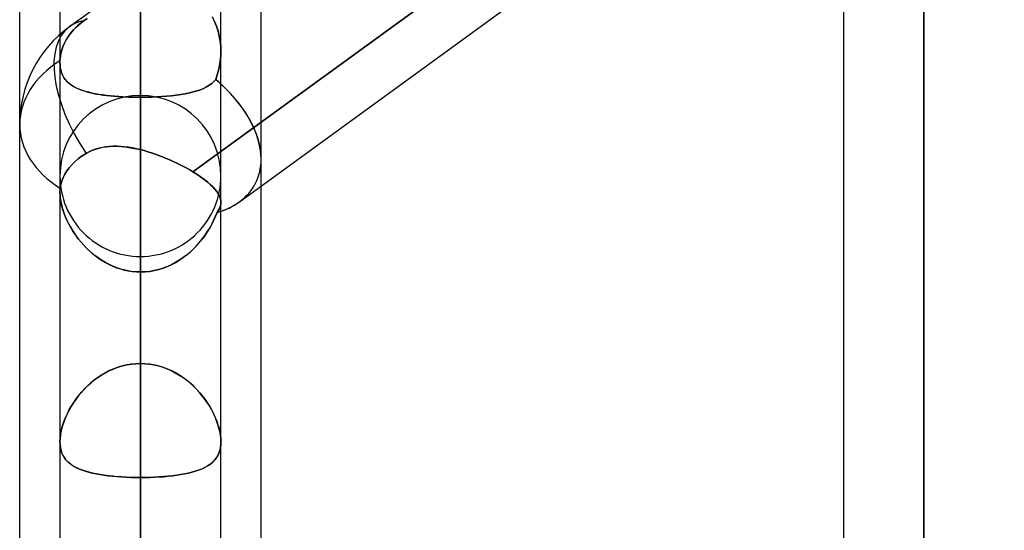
# Model space of a CAD drawing. Header units: millimetres. Extents: x -123 to 100, y -288 to 288.
# Tile 64 of 77: x -55 to -41.18, y 150.52 to 157.68. Entities that reach past the tile are written whole.
import ezdxf

# ---------------------------------------------------------------- set-up
doc = ezdxf.new("R2010")
doc.units = ezdxf.units.MM
doc.layers.add('MAIN-1', color=7, linetype='Continuous')
doc.layers.add('MAIN-2', color=7, linetype='Continuous')

msp = doc.modelspace()

# ---------------------------------------------------------------- linework, layer by layer
at = {"layer": 'MAIN-1'}
for p, q in [((-54.301, 157.582), (-32.301, 173.562)), ((-42.305, 163.851), (-42.305, 0)), ((-55, 156.21), (-55, 163.402)), ((-43.435, 163.059), (-43.435, 0)), ((-54.435, 162.486), (-54.435, 157.474)), ((-52.569, 155.547), (-43.435, 162.181)), ((-51.915, 155.125), (-43.435, 161.285)), ((-55, 81.421), (-55, 156.21)), ((-54.068, 155.803), (-54.025, 155.827)), ((-54.025, 155.827), (-53.979, 155.848)), ((-53.979, 155.848), (-53.933, 155.865)), ((-53.933, 155.865), (-53.885, 155.879)), ((-53.885, 155.879), (-53.836, 155.89)), ((-53.836, 155.89), (-53.786, 155.898)), ((-53.786, 155.898), (-53.734, 155.903)), ((-53.734, 155.903), (-53.682, 155.905)), ((-53.682, 155.905), (-53.63, 155.904)), ((-53.63, 155.904), (-53.577, 155.902)), ((-53.577, 155.902), (-53.523, 155.897)), ((-53.523, 155.897), (-53.469, 155.889)), ((-53.469, 155.889), (-53.414, 155.88)), ((-53.414, 155.88), (-53.36, 155.869)), ((-53.36, 155.869), (-53.305, 155.857)), ((-53.305, 155.857), (-53.305, 0)), ((-53.305, 155.857), (-53.253, 155.843)), ((-53.253, 155.843), (-53.201, 155.828)), ((-53.201, 155.828), (-53.149, 155.812)), ((-53.149, 155.812), (-53.097, 155.794)), ((-54.264, 155.649), (-54.22, 155.692)), ((-54.22, 155.692), (-54.172, 155.732)), ((-54.172, 155.732), (-54.121, 155.77)), ((-54.121, 155.77), (-54.068, 155.803)), ((-53.097, 155.794), (-53.045, 155.776)), ((-53.045, 155.776), (-52.994, 155.756)), ((-52.994, 155.756), (-52.943, 155.735)), ((-52.943, 155.735), (-52.893, 155.714)), ((-52.893, 155.714), (-52.843, 155.692)), ((-52.843, 155.692), (-52.794, 155.669)), ((-54.364, 155.514), (-54.336, 155.559)), ((-54.336, 155.559), (-54.303, 155.604)), ((-54.303, 155.604), (-54.264, 155.649)), ((-52.794, 155.669), (-52.747, 155.645)), ((-52.747, 155.645), (-52.7, 155.621)), ((-52.7, 155.621), (-52.655, 155.597)), ((-52.655, 155.597), (-52.611, 155.572)), ((-52.611, 155.572), (-52.569, 155.547)), ((-52.569, 155.547), (-52.512, 155.511)), ((-54.423, 155.366), (-54.408, 155.417)), ((-54.408, 155.417), (-54.388, 155.467)), ((-54.388, 155.467), (-54.364, 155.514)), ((-52.512, 155.511), (-52.459, 155.475)), ((-52.459, 155.475), (-52.41, 155.44)), ((-52.41, 155.44), (-52.366, 155.405)), ((-52.366, 155.405), (-52.325, 155.37)), ((-54.435, 155.274), (-54.434, 155.285)), ((-54.435, 155.264), (-54.435, 155.274)), ((-54.435, 155.254), (-54.435, 155.264)), ((-54.434, 155.285), (-54.433, 155.295)), ((-54.433, 155.305), (-54.431, 155.315)), ((-54.433, 155.295), (-54.433, 155.305)), ((-54.431, 155.315), (-54.423, 155.366)), ((-52.325, 155.37), (-52.29, 155.336)), ((-52.29, 155.336), (-52.259, 155.302)), ((-52.259, 155.302), (-52.233, 155.27)), ((-52.233, 155.27), (-52.212, 155.238)), ((-51.61, 81.908), (-51.61, 155.347)), ((-54.435, 155.254), (-54.435, 0)), ((-52.212, 155.238), (-52.196, 155.207)), ((-52.196, 155.207), (-52.184, 155.176)), ((-52.184, 155.176), (-52.177, 155.147)), ((-52.177, 155.147), (-52.175, 155.117)), ((-52.175, 0), (-52.175, 155.118))]:
    msp.add_line(p, q, dxfattribs=at)
msp.add_arc((-53.305, 156.21), 1.695, 125.9924, 180, dxfattribs=at)
for major_axis, ratio, start_param, end_param in [((-0.996, 1.371), 0.506681, 0.000017, 1.500412), ((1.695, 0), 0.707107, 3.141593, 3.985451), ((1.617, -0.824), 0.616794, 0.30447, 0.311415), ((1.617, -0.824), 0.616794, -0.536536, -0.305543)]:
    msp.add_ellipse((-53.305, 156.21), major_axis=major_axis, ratio=ratio, start_param=start_param, end_param=end_param, dxfattribs=at)
at = {"layer": 'MAIN-2'}
for p, q in [((-53.305, 152.857), (-53.305, 209.502)), ((-53.305, 207.242), (-53.305, 151.258)), ((-53.305, 140.385), (-53.305, 191.874)), ((-53.305, 189.614), (-53.305, 138.786)), ((-53.305, 127.911), (-53.305, 174.246)), ((-53.305, 171.986), (-53.305, 126.312)), ((-42.305, 0), (-42.305, 163.851)), ((-53.305, 163.729), (-53.305, 152.857)), ((-53.305, 152.857), (-53.305, 163.729)), ((-43.14, 162.395), (-52.569, 155.547)), ((-42.305, 162.301), (-42.305, 0)), ((-42.305, 0), (-42.305, 162.301)), ((-53.305, 161.386), (-53.305, 156.592)), ((-53.305, 156.592), (-53.305, 161.386)), ((-53.305, 150.518), (-53.305, 161.386)), ((-53.305, 161.386), (-53.305, 150.518)), ((-51.61, 155.723), (-51.61, 159.537)), ((-52.175, 157.235), (-52.175, 159.126)), ((-54.159, 157.618), (-54.188, 157.592)), ((-54.174, 157.604), (-54.137, 157.635)), ((-54.129, 157.642), (-54.159, 157.618)), ((-54.137, 157.635), (-54.099, 157.664)), ((-54.099, 157.664), (-54.129, 157.642)), ((-54.099, 157.664), (-54.054, 157.695)), ((-54.054, 157.695), (-54.099, 157.664)), ((-52.296, 157.719), (-52.263, 157.656)), ((-52.263, 157.655), (-52.295, 157.718)), ((-52.263, 157.656), (-52.236, 157.59)), ((-52.236, 157.589), (-52.263, 157.655)), ((-54.435, 157.474), (-54.435, 157.081)), ((-54.291, 157.481), (-54.313, 157.451)), ((-54.304, 157.463), (-54.276, 157.5)), ((-54.268, 157.51), (-54.291, 157.481)), ((-54.276, 157.5), (-54.245, 157.536)), ((-54.243, 157.538), (-54.268, 157.51)), ((-54.245, 157.536), (-54.21, 157.571)), ((-54.216, 157.566), (-54.243, 157.538)), ((-54.188, 157.592), (-54.216, 157.566)), ((-54.21, 157.571), (-54.174, 157.604)), ((-52.236, 157.59), (-52.214, 157.522)), ((-52.214, 157.521), (-52.236, 157.589)), ((-52.214, 157.522), (-52.197, 157.451)), ((-52.197, 157.451), (-52.214, 157.521)), ((-54.38, 157.333), (-54.393, 157.301)), ((-54.389, 157.312), (-54.371, 157.352)), ((-54.365, 157.364), (-54.38, 157.333)), ((-54.371, 157.352), (-54.352, 157.389)), ((-54.35, 157.393), (-54.365, 157.364)), ((-54.352, 157.389), (-54.33, 157.426)), ((-54.332, 157.422), (-54.35, 157.393)), ((-54.313, 157.451), (-54.332, 157.422)), ((-54.33, 157.426), (-54.304, 157.463)), ((-52.185, 157.379), (-52.197, 157.451)), ((-52.197, 157.451), (-52.185, 157.38)), ((-52.185, 157.38), (-52.177, 157.307)), ((-52.177, 157.307), (-52.185, 157.379)), ((-54.422, 157.202), (-54.428, 157.169)), ((-54.425, 157.187), (-54.416, 157.229)), ((-54.415, 157.236), (-54.422, 157.202)), ((-54.416, 157.229), (-54.404, 157.271)), ((-54.405, 157.269), (-54.415, 157.236)), ((-54.393, 157.301), (-54.405, 157.269)), ((-54.404, 157.271), (-54.389, 157.312)), ((-52.175, 157.235), (-52.177, 157.307)), ((-52.177, 157.307), (-52.175, 157.235)), ((-52.177, 157.167), (-52.175, 157.235)), ((-52.175, 157.235), (-52.177, 157.167)), ((-52.175, 155.118), (-52.175, 157.235)), ((-54.435, 157.104), (-54.431, 157.145)), ((-54.432, 157.136), (-54.435, 157.104)), ((-54.435, 157.1), (-54.435, 157.104)), ((-54.435, 157.104), (-54.435, 157.1)), ((-54.435, 157.096), (-54.435, 157.1)), ((-54.435, 157.1), (-54.435, 157.096)), ((-54.435, 157.092), (-54.435, 157.096)), ((-54.435, 157.096), (-54.435, 157.092)), ((-54.435, 157.088), (-54.435, 157.092)), ((-54.435, 157.092), (-54.435, 157.088)), ((-54.435, 157.084), (-54.435, 157.088)), ((-54.435, 157.088), (-54.435, 157.084)), ((-54.435, 157.08), (-54.435, 157.084)), ((-54.435, 157.084), (-54.435, 157.081)), ((-54.435, 157.081), (-54.434, 157.045)), ((-54.435, 157.081), (-54.435, 155.254)), ((-54.433, 157.04), (-54.435, 157.08)), ((-54.428, 157.169), (-54.432, 157.136)), ((-54.431, 157.145), (-54.425, 157.187)), ((-52.194, 157.033), (-52.183, 157.099)), ((-52.183, 157.1), (-52.193, 157.034)), ((-52.183, 157.099), (-52.177, 157.167)), ((-52.177, 157.167), (-52.183, 157.1)), ((-54.434, 157.045), (-54.43, 157.011)), ((-54.429, 157.001), (-54.433, 157.04)), ((-54.43, 157.011), (-54.424, 156.978)), ((-54.421, 156.964), (-54.429, 157.001)), ((-54.424, 156.978), (-54.416, 156.947)), ((-54.41, 156.93), (-54.421, 156.964)), ((-54.416, 156.947), (-54.405, 156.918)), ((-54.396, 156.898), (-54.41, 156.93)), ((-54.405, 156.918), (-54.393, 156.891)), ((-52.226, 156.905), (-52.208, 156.968)), ((-52.207, 156.969), (-52.225, 156.905)), ((-52.208, 156.968), (-52.194, 157.033)), ((-52.193, 157.034), (-52.207, 156.969)), ((-54.38, 156.868), (-54.396, 156.898)), ((-54.393, 156.891), (-54.378, 156.865)), ((-54.361, 156.841), (-54.38, 156.868)), ((-54.378, 156.865), (-54.361, 156.841)), ((-54.339, 156.816), (-54.361, 156.841)), ((-54.361, 156.841), (-54.342, 156.819)), ((-54.342, 156.819), (-54.321, 156.798)), ((-54.314, 156.792), (-54.339, 156.816)), ((-54.321, 156.798), (-54.298, 156.779)), ((-54.288, 156.771), (-54.314, 156.792)), ((-54.298, 156.779), (-54.273, 156.761)), ((-52.338, 156.76), (-52.304, 156.785)), ((-52.304, 156.785), (-52.338, 156.76)), ((-52.304, 156.785), (-52.274, 156.813)), ((-52.274, 156.813), (-52.304, 156.785)), ((-52.274, 156.813), (-52.248, 156.843)), ((-52.248, 156.843), (-52.274, 156.813)), ((-52.248, 156.843), (-52.226, 156.905)), ((-52.225, 156.905), (-52.248, 156.843)), ((-54.259, 156.751), (-54.288, 156.771)), ((-54.273, 156.761), (-54.246, 156.744)), ((-54.227, 156.733), (-54.259, 156.751)), ((-54.246, 156.744), (-54.217, 156.728)), ((-54.193, 156.716), (-54.227, 156.733)), ((-54.217, 156.728), (-54.186, 156.713)), ((-54.156, 156.701), (-54.193, 156.716)), ((-54.186, 156.713), (-54.153, 156.7)), ((-54.117, 156.686), (-54.156, 156.701)), ((-54.153, 156.7), (-54.118, 156.687)), ((-54.118, 156.687), (-54.082, 156.675)), ((-54.075, 156.673), (-54.117, 156.686)), ((-54.082, 156.675), (-54.043, 156.665)), ((-54.031, 156.661), (-54.075, 156.673)), ((-54.043, 156.665), (-54.003, 156.655)), ((-53.985, 156.651), (-54.031, 156.661)), ((-54.003, 156.655), (-53.962, 156.646)), ((-53.937, 156.641), (-53.985, 156.651)), ((-53.962, 156.646), (-53.918, 156.637)), ((-53.887, 156.632), (-53.937, 156.641)), ((-53.918, 156.637), (-53.873, 156.63)), ((-52.738, 156.63), (-52.676, 156.64)), ((-52.676, 156.64), (-52.737, 156.63)), ((-52.676, 156.64), (-52.618, 156.652)), ((-52.618, 156.652), (-52.676, 156.64)), ((-52.618, 156.652), (-52.562, 156.666)), ((-52.562, 156.666), (-52.618, 156.652)), ((-52.562, 156.666), (-52.51, 156.681)), ((-52.51, 156.681), (-52.562, 156.666)), ((-52.51, 156.681), (-52.462, 156.698)), ((-52.462, 156.698), (-52.51, 156.681)), ((-52.417, 156.717), (-52.462, 156.698)), ((-52.462, 156.698), (-52.417, 156.716)), ((-52.417, 156.716), (-52.376, 156.737)), ((-52.375, 156.737), (-52.417, 156.717)), ((-52.376, 156.737), (-52.338, 156.76)), ((-52.338, 156.76), (-52.375, 156.737)), ((-53.834, 156.624), (-53.887, 156.632)), ((-53.873, 156.63), (-53.827, 156.623)), ((-53.781, 156.617), (-53.834, 156.624)), ((-53.827, 156.623), (-53.779, 156.617)), ((-53.725, 156.611), (-53.781, 156.617)), ((-53.779, 156.617), (-53.73, 156.612)), ((-53.73, 156.612), (-53.68, 156.607)), ((-53.668, 156.606), (-53.725, 156.611)), ((-53.68, 156.607), (-53.628, 156.603)), ((-53.609, 156.602), (-53.668, 156.606)), ((-53.628, 156.603), (-53.576, 156.6)), ((-53.55, 156.598), (-53.609, 156.602)), ((-53.576, 156.6), (-53.523, 156.597)), ((-53.489, 156.595), (-53.55, 156.598)), ((-53.523, 156.597), (-53.469, 156.595)), ((-53.429, 156.593), (-53.489, 156.595)), ((-53.469, 156.595), (-53.415, 156.593)), ((-53.367, 156.592), (-53.429, 156.593)), ((-53.415, 156.593), (-53.36, 156.592)), ((-53.305, 156.592), (-53.367, 156.592)), ((-53.36, 156.592), (-53.305, 156.592)), ((-53.305, 115.436), (-53.305, 156.618)), ((-53.229, 156.593), (-53.305, 156.592)), ((-53.305, 156.592), (-53.305, 145.724)), ((-53.305, 156.592), (-53.23, 156.592)), ((-53.305, 145.724), (-53.305, 156.592)), ((-53.23, 156.592), (-53.155, 156.594)), ((-53.154, 156.594), (-53.229, 156.593)), ((-53.155, 156.594), (-53.081, 156.597)), ((-53.08, 156.597), (-53.154, 156.594)), ((-53.081, 156.597), (-53.009, 156.601)), ((-53.008, 156.601), (-53.08, 156.597)), ((-53.009, 156.601), (-52.938, 156.606)), ((-52.937, 156.606), (-53.008, 156.601)), ((-52.938, 156.606), (-52.869, 156.613)), ((-52.868, 156.613), (-52.937, 156.606)), ((-52.869, 156.613), (-52.802, 156.621)), ((-52.801, 156.621), (-52.868, 156.613)), ((-52.802, 156.621), (-52.738, 156.63)), ((-52.737, 156.63), (-52.801, 156.621)), ((-54.025, 155.827), (-54.068, 155.803)), ((-53.98, 155.848), (-54.025, 155.827)), ((-53.934, 155.865), (-53.98, 155.848)), ((-53.887, 155.879), (-53.934, 155.865)), ((-53.839, 155.889), (-53.887, 155.879)), ((-53.789, 155.897), (-53.839, 155.889)), ((-53.738, 155.902), (-53.789, 155.897)), ((-53.687, 155.905), (-53.738, 155.902)), ((-53.634, 155.905), (-53.687, 155.905)), ((-53.581, 155.902), (-53.634, 155.905)), ((-53.527, 155.897), (-53.581, 155.902)), ((-53.472, 155.89), (-53.527, 155.897)), ((-53.417, 155.881), (-53.472, 155.89)), ((-53.361, 155.87), (-53.417, 155.881)), ((-53.305, 155.857), (-53.361, 155.87)), ((-53.305, 0), (-53.305, 155.857)), ((-53.253, 155.843), (-53.305, 155.857)), ((-53.201, 155.828), (-53.253, 155.843)), ((-53.149, 155.812), (-53.201, 155.828)), ((-53.097, 155.794), (-53.149, 155.812)), ((-54.22, 155.692), (-54.264, 155.649)), ((-54.172, 155.732), (-54.22, 155.692)), ((-54.121, 155.77), (-54.172, 155.732)), ((-54.068, 155.803), (-54.121, 155.77)), ((-53.045, 155.776), (-53.097, 155.794)), ((-52.994, 155.756), (-53.045, 155.776)), ((-52.943, 155.735), (-52.994, 155.756)), ((-52.893, 155.714), (-52.943, 155.735)), ((-52.843, 155.692), (-52.893, 155.714)), ((-52.794, 155.669), (-52.843, 155.692)), ((-51.61, 155.347), (-51.61, 155.723)), ((-54.336, 155.559), (-54.364, 155.514)), ((-54.303, 155.604), (-54.336, 155.559)), ((-54.264, 155.649), (-54.303, 155.604)), ((-52.747, 155.645), (-52.794, 155.669)), ((-52.7, 155.621), (-52.747, 155.645)), ((-52.655, 155.597), (-52.7, 155.621)), ((-52.611, 155.572), (-52.655, 155.597)), ((-52.569, 155.547), (-52.611, 155.572)), ((-52.512, 155.511), (-52.569, 155.547)), ((-54.408, 155.417), (-54.423, 155.366)), ((-54.388, 155.467), (-54.408, 155.417)), ((-54.364, 155.514), (-54.388, 155.467)), ((-52.459, 155.475), (-52.512, 155.511)), ((-52.41, 155.44), (-52.459, 155.475)), ((-52.365, 155.404), (-52.41, 155.44)), ((-52.325, 155.37), (-52.365, 155.404)), ((-54.434, 155.285), (-54.435, 155.274)), ((-54.435, 155.274), (-54.435, 155.264)), ((-54.435, 155.264), (-54.435, 155.253)), ((-54.433, 155.295), (-54.434, 155.285)), ((-54.431, 155.315), (-54.433, 155.305)), ((-54.433, 155.305), (-54.433, 155.295)), ((-54.423, 155.366), (-54.431, 155.315)), ((-52.29, 155.335), (-52.325, 155.37)), ((-52.259, 155.302), (-52.29, 155.335)), ((-52.233, 155.27), (-52.259, 155.302)), ((-52.212, 155.238), (-52.233, 155.27)), ((-54.433, 155.209), (-54.435, 155.254)), ((-54.435, 155.253), (-54.434, 155.215)), ((-54.434, 155.215), (-54.43, 155.175)), ((-54.428, 155.162), (-54.433, 155.209)), ((-54.43, 155.175), (-54.424, 155.133)), ((-54.42, 155.114), (-54.428, 155.162)), ((-54.424, 155.133), (-54.415, 155.09)), ((-52.196, 155.207), (-52.212, 155.238)), ((-52.184, 155.176), (-52.196, 155.207)), ((-52.177, 155.146), (-52.184, 155.176)), ((-52.175, 155.117), (-52.177, 155.146)), ((-52.175, 155.117), (-52.177, 155.093)), ((-52.177, 155.093), (-52.175, 155.117)), ((-54.408, 155.064), (-54.42, 155.114)), ((-54.415, 155.09), (-54.403, 155.046)), ((-54.394, 155.013), (-54.408, 155.064)), ((-54.403, 155.046), (-54.39, 155.002)), ((-54.376, 154.962), (-54.394, 155.013)), ((-54.39, 155.002), (-54.374, 154.957)), ((-52.213, 154.999), (-52.229, 154.975)), ((-52.229, 154.975), (-52.213, 154.999)), ((-52.199, 155.023), (-52.213, 154.999)), ((-52.213, 154.999), (-52.2, 155.023)), ((-52.2, 155.023), (-52.189, 155.046)), ((-52.189, 155.046), (-52.199, 155.023)), ((-52.181, 155.07), (-52.189, 155.046)), ((-52.189, 155.046), (-52.181, 155.07)), ((-52.177, 155.093), (-52.181, 155.07)), ((-52.181, 155.07), (-52.177, 155.093)), ((-54.355, 154.91), (-54.376, 154.962)), ((-54.374, 154.957), (-54.356, 154.912)), ((-54.356, 154.912), (-54.336, 154.867)), ((-54.332, 154.859), (-54.355, 154.91)), ((-54.336, 154.867), (-54.314, 154.822)), ((-54.306, 154.808), (-54.332, 154.859)), ((-52.298, 154.819), (-52.272, 154.871)), ((-52.272, 154.872), (-52.297, 154.82)), ((-52.249, 154.924), (-52.272, 154.872)), ((-52.272, 154.871), (-52.249, 154.923)), ((-52.229, 154.975), (-52.249, 154.924)), ((-52.249, 154.923), (-52.229, 154.975)), ((-54.314, 154.822), (-54.29, 154.778)), ((-54.278, 154.757), (-54.306, 154.808)), ((-54.29, 154.778), (-54.264, 154.733)), ((-54.247, 154.706), (-54.278, 154.757)), ((-54.264, 154.733), (-54.235, 154.688)), ((-54.213, 154.656), (-54.247, 154.706)), ((-52.39, 154.666), (-52.357, 154.716)), ((-52.356, 154.718), (-52.389, 154.667)), ((-52.357, 154.716), (-52.326, 154.767)), ((-52.325, 154.769), (-52.356, 154.718)), ((-52.326, 154.767), (-52.298, 154.819)), ((-52.297, 154.82), (-52.325, 154.769)), ((-54.235, 154.688), (-54.205, 154.645)), ((-54.177, 154.607), (-54.213, 154.656)), ((-54.205, 154.645), (-54.172, 154.601)), ((-54.138, 154.559), (-54.177, 154.607)), ((-54.172, 154.601), (-54.138, 154.559)), ((-52.507, 154.519), (-52.466, 154.567)), ((-52.465, 154.568), (-52.506, 154.52)), ((-52.466, 154.567), (-52.427, 154.616)), ((-52.426, 154.617), (-52.465, 154.568)), ((-52.427, 154.616), (-52.39, 154.666)), ((-52.389, 154.667), (-52.426, 154.617)), ((-54.138, 154.559), (-54.101, 154.517)), ((-54.096, 154.512), (-54.138, 154.559)), ((-54.101, 154.517), (-54.063, 154.477)), ((-54.052, 154.467), (-54.096, 154.512)), ((-54.063, 154.477), (-54.022, 154.438)), ((-54.006, 154.423), (-54.052, 154.467)), ((-54.022, 154.438), (-53.98, 154.401)), ((-52.647, 154.387), (-52.598, 154.429)), ((-52.597, 154.43), (-52.646, 154.388)), ((-52.598, 154.429), (-52.551, 154.473)), ((-52.551, 154.474), (-52.597, 154.43)), ((-52.506, 154.52), (-52.551, 154.474)), ((-52.551, 154.473), (-52.507, 154.519)), ((-53.957, 154.382), (-54.006, 154.423)), ((-53.98, 154.401), (-53.936, 154.366)), ((-53.905, 154.343), (-53.957, 154.382)), ((-53.936, 154.366), (-53.891, 154.332)), ((-53.852, 154.307), (-53.905, 154.343)), ((-53.891, 154.332), (-53.843, 154.301)), ((-53.797, 154.274), (-53.852, 154.307)), ((-53.843, 154.301), (-53.795, 154.272)), ((-53.305, 154.358), (-53.305, 113.836)), ((-52.808, 154.276), (-52.752, 154.31)), ((-52.751, 154.311), (-52.806, 154.277)), ((-52.752, 154.31), (-52.699, 154.347)), ((-52.698, 154.348), (-52.751, 154.311)), ((-52.699, 154.347), (-52.647, 154.387)), ((-52.646, 154.388), (-52.698, 154.348)), ((-53.74, 154.244), (-53.797, 154.274)), ((-53.795, 154.272), (-53.744, 154.246)), ((-53.744, 154.246), (-53.693, 154.222)), ((-53.681, 154.217), (-53.74, 154.244)), ((-53.693, 154.222), (-53.64, 154.201)), ((-53.621, 154.194), (-53.681, 154.217)), ((-53.64, 154.201), (-53.586, 154.183)), ((-53.559, 154.175), (-53.621, 154.194)), ((-53.586, 154.183), (-53.531, 154.168)), ((-53.497, 154.16), (-53.559, 154.175)), ((-53.531, 154.168), (-53.475, 154.156)), ((-53.433, 154.149), (-53.497, 154.16)), ((-53.475, 154.156), (-53.419, 154.148)), ((-53.369, 154.143), (-53.433, 154.149)), ((-53.24, 154.143), (-53.175, 154.15)), ((-53.174, 154.15), (-53.239, 154.143)), ((-53.175, 154.15), (-53.111, 154.161)), ((-53.11, 154.161), (-53.174, 154.15)), ((-53.111, 154.161), (-53.048, 154.176)), ((-53.047, 154.176), (-53.11, 154.161)), ((-53.048, 154.176), (-52.986, 154.195)), ((-52.984, 154.196), (-53.047, 154.176)), ((-52.986, 154.195), (-52.925, 154.219)), ((-52.923, 154.219), (-52.984, 154.196)), ((-52.925, 154.219), (-52.865, 154.246)), ((-52.864, 154.247), (-52.923, 154.219)), ((-52.865, 154.246), (-52.808, 154.276)), ((-52.806, 154.277), (-52.864, 154.247)), ((-53.419, 154.148), (-53.362, 154.142)), ((-53.305, 154.141), (-53.369, 154.143)), ((-53.362, 154.142), (-53.305, 154.141)), ((-53.239, 154.143), (-53.305, 154.141)), ((-53.305, 154.141), (-53.24, 154.143)), ((-53.305, 154.141), (-53.305, 0)), ((-53.305, 0), (-53.305, 154.141)), ((-53.305, 143.269), (-53.305, 154.141)), ((-53.305, 154.141), (-53.305, 143.269)), ((-53.679, 152.783), (-53.738, 152.757)), ((-53.735, 152.759), (-53.676, 152.784)), ((-53.619, 152.805), (-53.679, 152.783)), ((-53.676, 152.784), (-53.617, 152.806)), ((-53.558, 152.824), (-53.619, 152.805)), ((-53.617, 152.806), (-53.556, 152.824)), ((-53.496, 152.838), (-53.558, 152.824)), ((-53.556, 152.824), (-53.494, 152.838)), ((-53.433, 152.848), (-53.496, 152.838)), ((-53.494, 152.838), (-53.432, 152.849)), ((-53.369, 152.855), (-53.433, 152.848)), ((-53.432, 152.849), (-53.369, 152.855)), ((-53.305, 152.857), (-53.369, 152.855)), ((-53.369, 152.855), (-53.305, 152.857)), ((-53.241, 152.855), (-53.305, 152.857)), ((-53.305, 152.857), (-53.241, 152.855)), ((-53.178, 152.849), (-53.241, 152.855)), ((-53.241, 152.855), (-53.177, 152.848)), ((-53.116, 152.838), (-53.178, 152.849)), ((-53.177, 152.848), (-53.114, 152.838)), ((-53.054, 152.824), (-53.116, 152.838)), ((-53.114, 152.838), (-53.052, 152.824)), ((-52.993, 152.806), (-53.054, 152.824)), ((-53.052, 152.824), (-52.991, 152.805)), ((-52.934, 152.784), (-52.993, 152.806)), ((-52.991, 152.805), (-52.931, 152.783)), ((-52.875, 152.759), (-52.934, 152.784)), ((-52.931, 152.783), (-52.872, 152.757)), ((-53.904, 152.661), (-53.955, 152.623)), ((-53.949, 152.628), (-53.898, 152.665)), ((-53.85, 152.696), (-53.904, 152.661)), ((-53.898, 152.665), (-53.845, 152.699)), ((-53.795, 152.728), (-53.85, 152.696)), ((-53.845, 152.699), (-53.791, 152.731)), ((-53.738, 152.757), (-53.795, 152.728)), ((-53.791, 152.731), (-53.735, 152.759)), ((-52.819, 152.731), (-52.875, 152.759)), ((-52.872, 152.757), (-52.815, 152.728)), ((-52.765, 152.699), (-52.819, 152.731)), ((-52.815, 152.728), (-52.76, 152.696)), ((-52.712, 152.665), (-52.765, 152.699)), ((-52.76, 152.696), (-52.706, 152.661)), ((-52.661, 152.628), (-52.712, 152.665)), ((-52.706, 152.661), (-52.655, 152.623)), ((-54.096, 152.495), (-54.138, 152.448)), ((-54.13, 152.457), (-54.088, 152.503)), ((-54.051, 152.539), (-54.096, 152.495)), ((-54.088, 152.503), (-54.044, 152.547)), ((-54.004, 152.582), (-54.051, 152.539)), ((-54.044, 152.547), (-53.997, 152.588)), ((-53.955, 152.623), (-54.004, 152.582)), ((-53.997, 152.588), (-53.949, 152.628)), ((-52.613, 152.588), (-52.661, 152.628)), ((-52.655, 152.623), (-52.606, 152.582)), ((-52.566, 152.547), (-52.613, 152.588)), ((-52.606, 152.582), (-52.559, 152.539)), ((-52.522, 152.503), (-52.566, 152.547)), ((-52.559, 152.539), (-52.514, 152.495)), ((-52.48, 152.457), (-52.522, 152.503)), ((-52.514, 152.495), (-52.472, 152.448)), ((-54.213, 152.352), (-54.247, 152.303)), ((-54.241, 152.312), (-54.206, 152.362)), ((-54.177, 152.401), (-54.213, 152.352)), ((-54.206, 152.362), (-54.169, 152.41)), ((-54.138, 152.448), (-54.177, 152.401)), ((-54.169, 152.41), (-54.13, 152.457)), ((-52.441, 152.41), (-52.48, 152.457)), ((-52.472, 152.448), (-52.433, 152.401)), ((-52.404, 152.362), (-52.441, 152.41)), ((-52.433, 152.401), (-52.397, 152.352)), ((-52.369, 152.312), (-52.404, 152.362)), ((-52.397, 152.352), (-52.363, 152.303)), ((-54.279, 152.253), (-54.307, 152.202)), ((-54.303, 152.21), (-54.273, 152.262)), ((-54.247, 152.303), (-54.279, 152.253)), ((-54.273, 152.262), (-54.241, 152.312)), ((-52.337, 152.262), (-52.369, 152.312)), ((-52.363, 152.303), (-52.331, 152.253)), ((-52.307, 152.21), (-52.337, 152.262)), ((-52.331, 152.253), (-52.303, 152.202)), ((-54.356, 152.101), (-54.377, 152.05)), ((-54.375, 152.055), (-54.354, 152.107)), ((-54.333, 152.152), (-54.356, 152.101)), ((-54.354, 152.107), (-54.33, 152.158)), ((-54.307, 152.202), (-54.333, 152.152)), ((-54.33, 152.158), (-54.303, 152.21)), ((-52.28, 152.158), (-52.307, 152.21)), ((-52.303, 152.202), (-52.277, 152.152)), ((-52.256, 152.107), (-52.28, 152.158)), ((-52.277, 152.152), (-52.254, 152.101)), ((-52.235, 152.055), (-52.256, 152.107)), ((-52.254, 152.101), (-52.233, 152.05)), ((-54.42, 151.902), (-54.408, 151.952)), ((-54.409, 151.949), (-54.42, 151.9)), ((-54.394, 151.999), (-54.409, 151.949)), ((-54.408, 151.952), (-54.393, 152.003)), ((-54.377, 152.05), (-54.394, 151.999)), ((-54.393, 152.003), (-54.375, 152.055)), ((-52.217, 152.003), (-52.235, 152.055)), ((-52.233, 152.05), (-52.216, 151.999)), ((-52.202, 151.952), (-52.217, 152.003)), ((-52.216, 151.999), (-52.201, 151.949)), ((-52.19, 151.902), (-52.202, 151.952)), ((-52.201, 151.949), (-52.19, 151.9)), ((-54.435, 151.762), (-54.433, 151.807)), ((-54.433, 151.806), (-54.435, 151.762)), ((-54.433, 151.807), (-54.428, 151.853)), ((-54.428, 151.852), (-54.433, 151.806)), ((-54.428, 151.853), (-54.42, 151.902)), ((-54.42, 151.9), (-54.428, 151.852)), ((-52.182, 151.853), (-52.19, 151.902)), ((-52.19, 151.9), (-52.182, 151.852)), ((-52.177, 151.807), (-52.182, 151.853)), ((-52.182, 151.852), (-52.177, 151.806)), ((-52.175, 151.762), (-52.177, 151.807)), ((-52.177, 151.806), (-52.175, 151.762)), ((-54.435, 151.762), (-54.433, 151.718)), ((-54.433, 151.718), (-54.435, 151.762)), ((-54.433, 151.718), (-54.428, 151.677)), ((-54.428, 151.676), (-54.433, 151.718)), ((-54.428, 151.677), (-54.419, 151.638)), ((-54.419, 151.637), (-54.428, 151.676)), ((-52.182, 151.677), (-52.191, 151.638)), ((-52.191, 151.637), (-52.182, 151.676)), ((-52.182, 151.676), (-52.177, 151.718)), ((-52.177, 151.718), (-52.182, 151.677)), ((-52.177, 151.718), (-52.175, 151.762)), ((-52.175, 151.762), (-52.177, 151.718)), ((-54.419, 151.638), (-54.407, 151.602)), ((-54.406, 151.6), (-54.419, 151.637)), ((-54.407, 151.602), (-54.392, 151.568)), ((-54.391, 151.566), (-54.406, 151.6)), ((-54.392, 151.568), (-54.373, 151.537)), ((-54.372, 151.535), (-54.391, 151.566)), ((-54.373, 151.537), (-54.352, 151.508)), ((-54.35, 151.506), (-54.372, 151.535)), ((-52.26, 151.506), (-52.238, 151.535)), ((-52.237, 151.537), (-52.258, 151.508)), ((-52.238, 151.535), (-52.219, 151.566)), ((-52.218, 151.568), (-52.237, 151.537)), ((-52.219, 151.566), (-52.204, 151.6)), ((-52.203, 151.602), (-52.218, 151.568)), ((-52.204, 151.6), (-52.191, 151.637)), ((-52.191, 151.638), (-52.203, 151.602)), ((-54.352, 151.508), (-54.327, 151.482)), ((-54.325, 151.48), (-54.35, 151.506)), ((-54.327, 151.482), (-54.3, 151.457)), ((-54.298, 151.456), (-54.325, 151.48)), ((-54.3, 151.457), (-54.27, 151.435)), ((-54.267, 151.433), (-54.298, 151.456)), ((-54.27, 151.435), (-54.237, 151.414)), ((-54.234, 151.413), (-54.267, 151.433)), ((-54.237, 151.414), (-54.201, 151.395)), ((-54.198, 151.393), (-54.234, 151.413)), ((-54.201, 151.395), (-54.162, 151.377)), ((-54.159, 151.376), (-54.198, 151.393)), ((-52.451, 151.376), (-52.412, 151.393)), ((-52.409, 151.395), (-52.448, 151.377)), ((-52.412, 151.393), (-52.376, 151.413)), ((-52.373, 151.414), (-52.409, 151.395)), ((-52.376, 151.413), (-52.343, 151.433)), ((-52.34, 151.435), (-52.373, 151.414)), ((-52.343, 151.433), (-52.312, 151.456)), ((-52.31, 151.457), (-52.34, 151.435)), ((-52.312, 151.456), (-52.285, 151.48)), ((-52.283, 151.482), (-52.31, 151.457)), ((-52.285, 151.48), (-52.26, 151.506)), ((-52.258, 151.508), (-52.283, 151.482)), ((-54.162, 151.377), (-54.12, 151.361)), ((-54.118, 151.36), (-54.159, 151.376)), ((-54.12, 151.361), (-54.076, 151.346)), ((-54.073, 151.345), (-54.118, 151.36)), ((-54.076, 151.346), (-54.029, 151.332)), ((-54.026, 151.332), (-54.073, 151.345)), ((-54.029, 151.332), (-53.979, 151.32)), ((-53.976, 151.32), (-54.026, 151.332)), ((-53.979, 151.32), (-53.927, 151.309)), ((-53.924, 151.309), (-53.976, 151.32)), ((-53.927, 151.309), (-53.873, 151.299)), ((-53.87, 151.299), (-53.924, 151.309)), ((-53.873, 151.299), (-53.816, 151.29)), ((-53.813, 151.29), (-53.87, 151.299)), ((-53.816, 151.29), (-53.757, 151.283)), ((-53.755, 151.282), (-53.813, 151.29)), ((-53.757, 151.283), (-53.697, 151.276)), ((-53.694, 151.276), (-53.755, 151.282)), ((-53.697, 151.276), (-53.634, 151.271)), ((-53.632, 151.27), (-53.694, 151.276)), ((-53.634, 151.271), (-53.57, 151.266)), ((-53.568, 151.266), (-53.632, 151.27)), ((-53.57, 151.266), (-53.505, 151.262)), ((-53.504, 151.262), (-53.568, 151.266)), ((-53.505, 151.262), (-53.439, 151.26)), ((-53.438, 151.26), (-53.504, 151.262)), ((-53.439, 151.26), (-53.373, 151.258)), ((-53.372, 151.258), (-53.438, 151.26)), ((-53.373, 151.258), (-53.305, 151.258)), ((-53.305, 151.258), (-53.372, 151.258)), ((-53.305, 151.258), (-53.238, 151.258)), ((-53.305, 151.258), (-53.305, 140.385)), ((-53.237, 151.258), (-53.305, 151.258)), ((-53.305, 140.385), (-53.305, 151.258)), ((-53.238, 151.258), (-53.172, 151.26)), ((-53.171, 151.26), (-53.237, 151.258)), ((-53.172, 151.26), (-53.106, 151.262)), ((-53.105, 151.262), (-53.171, 151.26)), ((-53.106, 151.262), (-53.042, 151.266)), ((-53.04, 151.266), (-53.105, 151.262)), ((-53.042, 151.266), (-52.978, 151.27)), ((-52.976, 151.271), (-53.04, 151.266)), ((-52.978, 151.27), (-52.916, 151.276)), ((-52.913, 151.276), (-52.976, 151.271)), ((-52.916, 151.276), (-52.855, 151.282)), ((-52.853, 151.283), (-52.913, 151.276)), ((-52.855, 151.282), (-52.797, 151.29)), ((-52.794, 151.29), (-52.853, 151.283)), ((-52.797, 151.29), (-52.74, 151.299)), ((-52.737, 151.299), (-52.794, 151.29)), ((-52.74, 151.299), (-52.686, 151.309)), ((-52.683, 151.309), (-52.737, 151.299)), ((-52.686, 151.309), (-52.634, 151.32)), ((-52.631, 151.32), (-52.683, 151.309)), ((-52.634, 151.32), (-52.584, 151.332)), ((-52.581, 151.332), (-52.631, 151.32)), ((-52.584, 151.332), (-52.537, 151.345)), ((-52.534, 151.346), (-52.581, 151.332)), ((-52.537, 151.345), (-52.492, 151.36)), ((-52.49, 151.361), (-52.534, 151.346)), ((-52.492, 151.36), (-52.451, 151.376)), ((-52.448, 151.377), (-52.49, 151.361))]:
    msp.add_line(p, q, dxfattribs=at)
for start, end in [(90, 179.9996), (0.0003, 90), (179.9996, 270), (270, 0.0003)]:
    msp.add_arc((-53.305, 155.488), 1.13, start, end, dxfattribs=at)
for major_axis, ratio, start_param, end_param in [((-0.996, 1.371), 0.506681, -0.249641, -0.002866), ((-0.996, 1.371), 0.506681, -0.249641, -0.002866), ((-0.996, 1.371), 0.506681, 0.000017, 1.500412), ((-0.996, 1.371), 0.506681, -0.002866, 0.000017), ((-0.996, 1.371), 0.506681, -0.002866, 0.000017), ((1.695, 0), 0.707107, 2.300159, 3.141593), ((1.695, 0), 0.707107, 2.300159, 3.141593), ((1.617, -0.824), 0.616794, 0.30447, 1.20165), ((1.617, -0.824), 0.616794, 0.311415, 1.20165), ((1.695, 0), 0.707107, -3.141593, -2.297734), ((1.617, -0.824), 0.616794, -0.305543, 0.30447), ((1.617, -0.824), 0.616794, -0.305543, 0.30447), ((1.617, -0.824), 0.616794, -0.578819, -0.305543), ((1.617, -0.824), 0.616794, -0.578819, -0.536536)]:
    msp.add_ellipse((-53.305, 156.21), major_axis=major_axis, ratio=ratio, start_param=start_param, end_param=end_param, dxfattribs=at)

doc.saveas('drawing.dxf')
